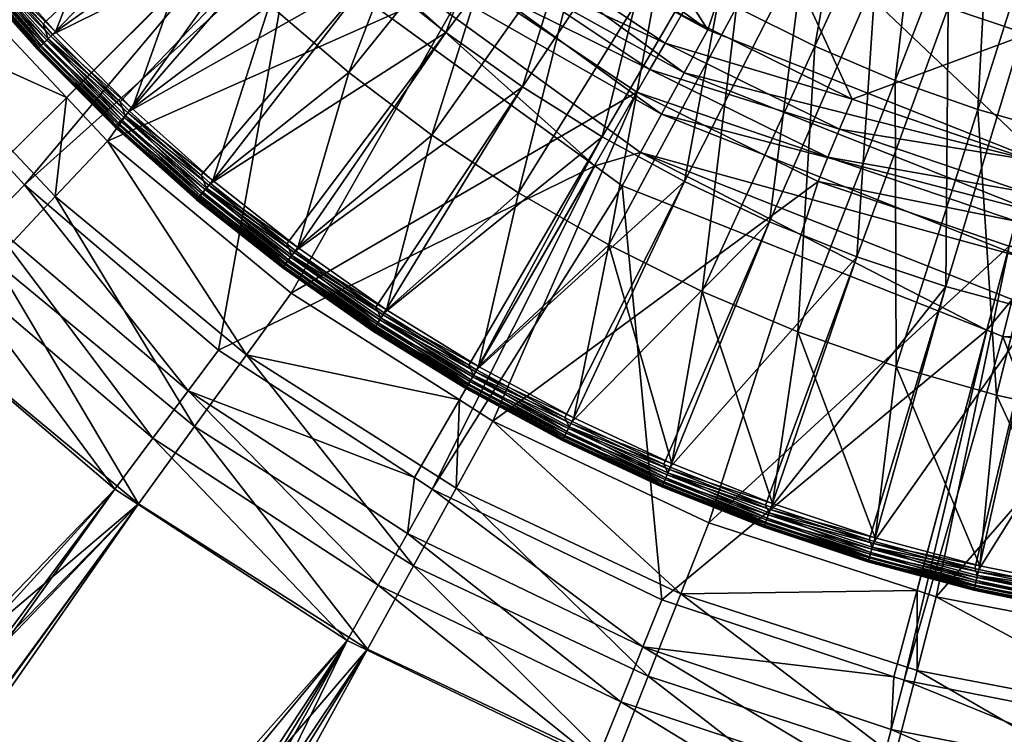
# Model space of a CAD drawing. Extents: x -0.32 to 1.18, y -0.35 to 0.35.
# Tile 104 of 196: x -0.0276 to -0.008, y -0.0394 to -0.0251. Entities that reach past the tile are written whole.
import ezdxf

# ---------------------------------------------------------------- set-up
doc = ezdxf.new("R2010")
doc.units = 0
doc.linetypes.add('SOLIDLINE', pattern=[0])
doc.layers.add('Ablaufrosette_Modell_d52_SLDPRT', color=252, linetype='SOLIDLINE')
doc.layers.add('BE3C_Form_2941_SLDPRT__Standard', color=252, linetype='SOLIDLINE')

msp = doc.modelspace()

# ---------------------------------------------------------------- meshes
at = {"layer": 'Ablaufrosette_Modell_d52_SLDPRT', "color": 252}
mesh = msp.add_polyface(dxfattribs=at)
corners = [(-0.010978, -0.029858, 0.014266), (-0.009207, -0.03045, 0.014266), (-0.009156, -0.024904, 0.01492), (-0.007679, -0.025398, 0.01492), (-0.007331, -0.019938, 0.015462), (-0.012711, -0.029162, 0.014266), (-0.010602, -0.024323, 0.01492), (-0.008488, -0.019473, 0.015462), (-0.014401, -0.028366, 0.014266), (-0.012011, -0.023659, 0.01492), (-0.009616, -0.018942, 0.015462), (-0.01604, -0.027472, 0.014266), (-0.013379, -0.022913, 0.01492), (-0.010711, -0.018344, 0.015462), (-0.014701, -0.022089, 0.01492), (-0.011769, -0.017684, 0.015462), (-0.015972, -0.021188, 0.01492), (-0.012787, -0.016963, 0.015462), (-0.017188, -0.020214, 0.01492), (-0.01376, -0.016183, 0.015462), (-0.015908, -0.029624, 0.0125), (-0.014878, -0.02403, 0.013208), (-0.013371, -0.0249, 0.013208), (-0.014054, -0.030547, 0.0125), (-0.011813, -0.025676, 0.013208), (-0.012147, -0.031354, 0.0125), (-0.01021, -0.026354, 0.013208), (-0.012049, -0.019459, 0.013798), (-0.010828, -0.020164, 0.013798), (-0.009566, -0.020792, 0.013798), (-0.008268, -0.021342, 0.013798), (-0.017719, -0.022019, 0.013208), (-0.015419, -0.016914, 0.013798), (-0.014349, -0.017831, 0.013798), (-0.01633, -0.023068, 0.013208), (-0.013224, -0.01868, 0.013798), (-0.006894, -0.027409, 0.013208), (-0.008568, -0.026933, 0.013208), (-0.006938, -0.02181, 0.013798), (-0.010193, -0.032042, 0.0125), (-0.006204, -0.01636, 0.014272), (-0.008131, -0.015492, 0.014272), (-0.007314, -0.015898, 0.014272)]
mesh.append_faces([[corners[k] for k in face] for face in [(0, 1, 2), (2, 1, 3), (2, 3, 4), (5, 0, 6), (6, 0, 2), (6, 2, 7), (7, 2, 4), (8, 5, 9), (9, 5, 6), (9, 6, 10), (10, 6, 7), (11, 8, 12), (12, 8, 9), (12, 9, 13), (13, 9, 10), (14, 11, 12), (14, 12, 15), (15, 12, 13), (16, 14, 17), (17, 14, 15), (18, 16, 19), (20, 21, 22), (20, 22, 23), (23, 22, 24), (25, 24, 26), (21, 27, 22), (22, 27, 28), (22, 28, 24), (24, 28, 29), (24, 29, 26), (26, 29, 30), (31, 32, 33), (34, 33, 35), (36, 37, 38), (39, 26, 37), (37, 26, 30), (37, 30, 38), (38, 30, 40), (28, 41, 29), (29, 42, 30), (21, 34, 35), (21, 35, 27)]])
mesh = msp.add_polyface(dxfattribs=at)
corners = [(-0.025442, -0.026967, 0.0135), (-0.024012, -0.02824, 0.0135), (-0.020607, -0.024235, 0.014266), (-0.023831, -0.028401, 0.0135), (-0.022313, -0.029601, 0.0135), (-0.019149, -0.025403, 0.014266), (-0.017625, -0.026483, 0.014266), (-0.01604, -0.027472, 0.014266), (-0.014701, -0.022089, 0.01492), (-0.022139, -0.029739, 0.0135), (-0.015972, -0.021188, 0.01492), (-0.017188, -0.020214, 0.01492), (-0.025628, -0.026782, 0.0135), (-0.021993, -0.022984, 0.014266), (-0.018344, -0.019171, 0.01492), (-0.023304, -0.021654, 0.014266), (-0.026967, -0.025442, 0.0135), (-0.019438, -0.018061, 0.01492), (-0.024535, -0.020249, 0.014266), (-0.020464, -0.016889, 0.01492), (-0.023908, -0.028493, 0.013466), (-0.025525, -0.027054, 0.013466), (-0.023978, -0.028575, 0.013403), (-0.025554, -0.027085, 0.012561), (-0.023861, -0.028436, 0.012516), (-0.023936, -0.028525, 0.012561), (-0.025474, -0.027001, 0.012516), (-0.023781, -0.028341, 0.0125), (-0.019427, -0.027444, 0.0125), (-0.022093, -0.029676, 0.0125), (-0.02108, -0.026196, 0.0125), (-0.022653, -0.024849, 0.0125), (-0.025389, -0.026911, 0.0125), (-0.02414, -0.023407, 0.0125), (-0.017701, -0.028588, 0.0125), (-0.014878, -0.02403, 0.013208), (-0.015908, -0.029624, 0.0125), (-0.02029, -0.019675, 0.013208), (-0.019041, -0.020887, 0.013208), (-0.017719, -0.022019, 0.013208), (-0.01633, -0.023068, 0.013208), (-0.025535, -0.021877, 0.0125), (-0.022554, -0.017032, 0.013208), (-0.021463, -0.018388, 0.013208), (-0.016431, -0.015933, 0.013798), (-0.015419, -0.016914, 0.013798), (-0.014349, -0.017831, 0.013798)]
mesh.append_faces([[corners[k] for k in face] for face in [(0, 1, 2), (3, 4, 5), (6, 7, 8), (5, 9, 6), (5, 6, 10), (10, 6, 8), (1, 3, 2), (2, 3, 5), (2, 5, 11), (11, 5, 10), (12, 0, 13), (13, 0, 2), (13, 2, 14), (14, 2, 11), (15, 16, 13), (15, 13, 17), (17, 13, 14), (18, 15, 19), (19, 15, 17), (20, 1, 21), (21, 22, 20), (23, 24, 25), (26, 27, 24), (28, 29, 30), (30, 27, 31), (31, 27, 32), (31, 32, 33), (34, 35, 36), (33, 37, 31), (31, 37, 38), (31, 38, 30), (30, 38, 39), (30, 39, 28), (28, 39, 40), (28, 40, 34), (41, 42, 43), (41, 43, 33), (37, 44, 38), (38, 45, 39), (39, 46, 40), (34, 40, 35), (33, 43, 37)]])
mesh = msp.add_polyface(dxfattribs=at)
corners = [(-0.028401, -0.023831, 0.0135), (-0.027155, -0.025232, 0.0135), (-0.023304, -0.021654, 0.014266), (-0.026967, -0.025442, 0.0135), (-0.025628, -0.026782, 0.0135), (-0.021993, -0.022984, 0.014266), (-0.027054, -0.025525, 0.013466), (-0.028493, -0.023908, 0.013466), (-0.028588, -0.023594, 0.0135), (-0.028575, -0.023978, 0.013403), (-0.027133, -0.025599, 0.013403), (-0.029921, -0.022276, 0.013403), (-0.028644, -0.024035, 0.013315), (-0.027198, -0.02566, 0.013315), (-0.029993, -0.022329, 0.013315), (-0.028693, -0.024076, 0.013208), (-0.027245, -0.025704, 0.013208), (-0.030044, -0.022367, 0.013208), (-0.028721, -0.0241, 0.013089), (-0.027271, -0.025729, 0.013089), (-0.030074, -0.022389, 0.013089), (-0.028726, -0.024104, 0.012964), (-0.027275, -0.025733, 0.012964), (-0.030078, -0.022392, 0.012964), (-0.028706, -0.024088, 0.012842), (-0.027257, -0.025716, 0.012842), (-0.030058, -0.022378, 0.012842), (-0.028665, -0.024053, 0.012729), (-0.027218, -0.025678, 0.012729), (-0.030015, -0.022345, 0.012729), (-0.028603, -0.024001, 0.012634), (-0.027159, -0.025623, 0.012634), (-0.02995, -0.022297, 0.012634), (-0.028525, -0.023936, 0.012561), (-0.027085, -0.025554, 0.012561), (-0.028436, -0.023861, 0.012516), (-0.027001, -0.025474, 0.012516), (-0.028341, -0.023781, 0.0125), (-0.026911, -0.025389, 0.0125), (-0.025389, -0.026911, 0.0125), (-0.02414, -0.023407, 0.0125), (-0.025535, -0.021877, 0.0125)]
mesh.append_faces([[corners[k] for k in face] for face in [(0, 1, 2), (3, 4, 5), (1, 3, 2), (4, 3, 6), (6, 3, 1), (6, 1, 7), (1, 0, 7), (7, 0, 8), (7, 9, 10), (7, 10, 6), (11, 12, 9), (9, 12, 13), (9, 13, 10), (14, 15, 12), (12, 15, 16), (12, 16, 13), (17, 18, 15), (15, 18, 19), (15, 19, 16), (20, 21, 18), (18, 21, 22), (18, 22, 19), (23, 24, 21), (21, 24, 25), (21, 25, 22), (26, 27, 24), (24, 27, 28), (24, 28, 25), (29, 30, 27), (27, 30, 31), (27, 31, 28), (32, 33, 30), (30, 33, 34), (30, 34, 31), (33, 35, 36), (33, 36, 34), (35, 37, 38), (35, 38, 36), (36, 38, 39), (40, 39, 38), (40, 38, 41), (41, 38, 37)]])
mesh = msp.add_polyface(dxfattribs=at)
corners = [(-0.022139, -0.029739, 0.0135), (-0.020538, -0.03086, 0.0135), (-0.017625, -0.026483, 0.014266), (-0.020373, -0.030975, 0.0135), (-0.018692, -0.032012, 0.0135), (-0.01604, -0.027472, 0.014266), (-0.018537, -0.032108, 0.0135), (-0.014401, -0.028366, 0.014266), (-0.022313, -0.029601, 0.0135), (-0.019149, -0.025403, 0.014266), (-0.022211, -0.029835, 0.013466), (-0.023908, -0.028493, 0.013466), (-0.023831, -0.028401, 0.0135), (-0.024012, -0.02824, 0.0135), (-0.023978, -0.028575, 0.013403), (-0.022276, -0.029921, 0.013403), (-0.025599, -0.027133, 0.013403), (-0.024035, -0.028644, 0.013315), (-0.022329, -0.029993, 0.013315), (-0.024076, -0.028693, 0.013208), (-0.022367, -0.030044, 0.013208), (-0.0241, -0.028721, 0.013089), (-0.022389, -0.030074, 0.013089), (-0.024104, -0.028726, 0.012964), (-0.022392, -0.030078, 0.012964), (-0.024088, -0.028706, 0.012842), (-0.022378, -0.030058, 0.012842), (-0.024053, -0.028665, 0.012729), (-0.022345, -0.030015, 0.012729), (-0.024001, -0.028603, 0.012634), (-0.022297, -0.02995, 0.012634), (-0.025623, -0.027159, 0.012634), (-0.023936, -0.028525, 0.012561), (-0.022236, -0.029869, 0.012561), (-0.023861, -0.028436, 0.012516), (-0.022167, -0.029775, 0.012516), (-0.020398, -0.031014, 0.012516), (-0.023781, -0.028341, 0.0125), (-0.022093, -0.029676, 0.0125), (-0.02033, -0.030911, 0.0125), (-0.015908, -0.029624, 0.0125), (-0.018499, -0.03204, 0.0125), (-0.017701, -0.028588, 0.0125), (-0.019427, -0.027444, 0.0125), (-0.02108, -0.026196, 0.0125)]
mesh.append_faces([[corners[k] for k in face] for face in [(0, 1, 2), (3, 4, 5), (5, 6, 7), (1, 3, 2), (2, 3, 5), (8, 0, 9), (1, 0, 10), (10, 0, 8), (10, 8, 11), (8, 12, 11), (11, 12, 13), (11, 14, 15), (11, 15, 10), (16, 17, 14), (14, 17, 18), (14, 18, 15), (17, 19, 20), (17, 20, 18), (19, 21, 22), (19, 22, 20), (21, 23, 24), (21, 24, 22), (23, 25, 26), (23, 26, 24), (25, 27, 28), (25, 28, 26), (27, 29, 30), (27, 30, 28), (31, 32, 29), (29, 32, 33), (29, 33, 30), (32, 34, 35), (32, 35, 33), (33, 35, 36), (34, 37, 38), (34, 38, 35), (35, 38, 39), (40, 41, 42), (42, 39, 43), (43, 39, 38), (44, 38, 37)]])
mesh = msp.add_polyface(dxfattribs=at)
corners = [(-0.014685, -0.034043, 0.0135), (-0.012793, -0.034794, 0.0135), (-0.010978, -0.029858, 0.014266), (-0.01268, -0.034839, 0.0135), (-0.010729, -0.035486, 0.0135), (-0.009207, -0.03045, 0.014266), (-0.010633, -0.035517, 0.0135), (-0.008628, -0.036055, 0.0135), (-0.007404, -0.030938, 0.014266), (-0.00855, -0.036075, 0.0135), (-0.006497, -0.036499, 0.0135), (-0.005575, -0.031319, 0.014266), (-0.001867, -0.031757, 0.014266), (-0.002156, -0.037012, 0.0135), (0, -0.031812, 0.014266), (-0.001557, -0.026488, 0.01492), (-0.003727, -0.031593, 0.014266), (-0.004304, -0.036824, 0.0135), (-0.003109, -0.026351, 0.01492), (-0.006438, -0.036512, 0.0135), (-0.00465, -0.026123, 0.01492), (-0.006175, -0.025805, 0.01492), (-0.007679, -0.025398, 0.01492), (-0.012711, -0.029162, 0.014266), (-0.014703, -0.034085, 0.012516), (-0.012654, -0.034766, 0.0125), (-0.012696, -0.034882, 0.012516), (0, -0.033625, 0.0125), (0, -0.036997, 0.0125), (-0.00207, -0.033561, 0.0125), (-0.002151, -0.036934, 0.0125), (-0.004132, -0.03337, 0.0125), (-0.004295, -0.036747, 0.0125), (-0.006178, -0.033052, 0.0125), (-0.006424, -0.036435, 0.0125), (-0.008201, -0.032609, 0.0125), (-0.008532, -0.036, 0.0125), (-0.010193, -0.032042, 0.0125), (-0.010611, -0.035443, 0.0125), (-0.012147, -0.031354, 0.0125), (-0.014054, -0.030547, 0.0125), (-0.008568, -0.026933, 0.013208), (-0.006894, -0.027409, 0.013208), (-0.011813, -0.025676, 0.013208), (-0.01021, -0.026354, 0.013208), (-0.005193, -0.027782, 0.013208), (-0.003473, -0.028049, 0.013208), (-0.00174, -0.028209, 0.013208), (0, -0.033625, 0.0125), (0, -0.028263, 0.013208)]
mesh.append_faces([[corners[k] for k in face] for face in [(0, 1, 2), (3, 4, 5), (6, 7, 8), (9, 10, 11), (12, 13, 14), (12, 14, 15), (16, 17, 12), (16, 12, 18), (10, 19, 11), (11, 19, 16), (11, 16, 20), (7, 9, 8), (8, 9, 11), (8, 11, 21), (4, 6, 5), (5, 6, 8), (5, 8, 22), (1, 3, 2), (2, 3, 5), (23, 0, 2), (24, 25, 26), (27, 28, 29), (29, 30, 31), (31, 32, 33), (33, 34, 35), (35, 36, 37), (37, 36, 38), (37, 38, 39), (39, 38, 25), (39, 25, 40), (35, 37, 41), (33, 35, 42), (40, 43, 39), (39, 44, 37), (33, 45, 31), (31, 45, 46), (31, 46, 29), (29, 46, 47), (29, 47, 48), (48, 47, 49), (33, 42, 45), (35, 41, 42)]])
mesh = msp.add_polyface(dxfattribs=at)
corners = [(-0.024012, -0.02824, 0.0135), (-0.025442, -0.026967, 0.0135), (-0.025525, -0.027054, 0.013466), (-0.025628, -0.026782, 0.0135), (-0.027054, -0.025525, 0.013466), (-0.027133, -0.025599, 0.013403), (-0.025599, -0.027133, 0.013403), (-0.023978, -0.028575, 0.013403), (-0.027198, -0.02566, 0.013315), (-0.02566, -0.027198, 0.013315), (-0.024035, -0.028644, 0.013315), (-0.027245, -0.025704, 0.013208), (-0.025704, -0.027245, 0.013208), (-0.024076, -0.028693, 0.013208), (-0.027271, -0.025729, 0.013089), (-0.025729, -0.027271, 0.013089), (-0.0241, -0.028721, 0.013089), (-0.027275, -0.025733, 0.012964), (-0.025733, -0.027275, 0.012964), (-0.024104, -0.028726, 0.012964), (-0.027257, -0.025716, 0.012842), (-0.025716, -0.027257, 0.012842), (-0.024088, -0.028706, 0.012842), (-0.027218, -0.025678, 0.012729), (-0.025678, -0.027218, 0.012729), (-0.024053, -0.028665, 0.012729), (-0.027159, -0.025623, 0.012634), (-0.025623, -0.027159, 0.012634), (-0.024001, -0.028603, 0.012634), (-0.027085, -0.025554, 0.012561), (-0.025554, -0.027085, 0.012561), (-0.023936, -0.028525, 0.012561), (-0.027001, -0.025474, 0.012516), (-0.025474, -0.027001, 0.012516), (-0.023861, -0.028436, 0.012516), (-0.025389, -0.026911, 0.0125), (-0.023781, -0.028341, 0.0125)]
mesh.append_faces([[corners[k] for k in face] for face in [(0, 1, 2), (2, 1, 3), (2, 3, 4), (4, 5, 6), (4, 6, 2), (2, 6, 7), (5, 8, 9), (5, 9, 6), (6, 9, 10), (8, 11, 12), (8, 12, 9), (9, 12, 13), (9, 13, 10), (11, 14, 15), (11, 15, 12), (12, 15, 16), (12, 16, 13), (14, 17, 18), (14, 18, 15), (15, 18, 19), (15, 19, 16), (17, 20, 21), (17, 21, 18), (18, 21, 22), (18, 22, 19), (20, 23, 24), (20, 24, 21), (21, 24, 25), (21, 25, 22), (23, 26, 27), (23, 27, 24), (24, 27, 28), (24, 28, 25), (26, 29, 30), (26, 30, 27), (27, 30, 31), (29, 32, 33), (29, 33, 30), (30, 33, 34), (32, 35, 33), (33, 35, 36)]])
mesh = msp.add_polyface(dxfattribs=at)
corners = [(-0.018537, -0.032108, 0.0135), (-0.016781, -0.033055, 0.0135), (-0.014401, -0.028366, 0.014266), (-0.018692, -0.032012, 0.0135), (-0.01604, -0.027472, 0.014266), (-0.016693, -0.033238, 0.013466), (-0.016639, -0.033131, 0.0135), (-0.018597, -0.032212, 0.013466), (-0.020439, -0.031076, 0.013466), (-0.018651, -0.032305, 0.013403), (-0.016741, -0.033335, 0.013403), (-0.018696, -0.032382, 0.013315), (-0.016781, -0.033414, 0.013315), (-0.01481, -0.034334, 0.013315), (-0.018728, -0.032438, 0.013208), (-0.01681, -0.033472, 0.013208), (-0.014836, -0.034393, 0.013208), (-0.018746, -0.03247, 0.013089), (-0.016827, -0.033505, 0.013089), (-0.01485, -0.034426, 0.013089), (-0.018749, -0.032475, 0.012964), (-0.016829, -0.03351, 0.012964), (-0.014852, -0.034432, 0.012964), (-0.018737, -0.032453, 0.012842), (-0.016818, -0.033488, 0.012842), (-0.014842, -0.034409, 0.012842), (-0.01871, -0.032406, 0.012729), (-0.016794, -0.033439, 0.012729), (-0.014821, -0.034359, 0.012729), (-0.018669, -0.032336, 0.012634), (-0.016758, -0.033367, 0.012634), (-0.014789, -0.034285, 0.012634), (-0.020518, -0.031196, 0.012634), (-0.018619, -0.032248, 0.012561), (-0.016712, -0.033276, 0.012561), (-0.020462, -0.031111, 0.012561), (-0.01856, -0.032148, 0.012516), (-0.01666, -0.033172, 0.012516), (-0.020398, -0.031014, 0.012516), (-0.018499, -0.03204, 0.0125), (-0.016604, -0.033062, 0.0125), (-0.017701, -0.028588, 0.0125), (-0.02033, -0.030911, 0.0125), (-0.015908, -0.029624, 0.0125)]
mesh.append_faces([[corners[k] for k in face] for face in [(0, 1, 2), (3, 0, 4), (5, 6, 1), (5, 1, 7), (1, 0, 7), (7, 0, 3), (7, 3, 8), (8, 9, 7), (7, 9, 10), (7, 10, 5), (9, 11, 12), (9, 12, 10), (10, 12, 13), (11, 14, 15), (11, 15, 12), (12, 15, 16), (14, 17, 18), (14, 18, 15), (15, 18, 19), (17, 20, 21), (17, 21, 18), (18, 21, 22), (20, 23, 24), (20, 24, 21), (21, 24, 25), (23, 26, 27), (23, 27, 24), (24, 27, 28), (26, 29, 30), (26, 30, 27), (27, 30, 31), (32, 33, 29), (29, 33, 34), (29, 34, 30), (35, 36, 33), (33, 36, 37), (33, 37, 34), (38, 39, 36), (36, 39, 40), (36, 40, 37), (41, 39, 42), (43, 40, 39)]])
mesh = msp.add_polyface(dxfattribs=at)
corners = [(-0.016639, -0.033131, 0.0135), (-0.014812, -0.033983, 0.0135), (-0.012711, -0.029162, 0.014266), (-0.014685, -0.034043, 0.0135), (-0.016781, -0.033055, 0.0135), (-0.014401, -0.028366, 0.014266), (-0.012721, -0.034952, 0.013466), (-0.012793, -0.034794, 0.0135), (-0.014732, -0.034153, 0.013466), (-0.016693, -0.033238, 0.013466), (-0.016741, -0.033335, 0.013403), (-0.014775, -0.034252, 0.013403), (-0.012758, -0.035053, 0.013403), (-0.01481, -0.034334, 0.013315), (-0.012789, -0.035137, 0.013315), (-0.016781, -0.033414, 0.013315), (-0.014836, -0.034393, 0.013208), (-0.012811, -0.035197, 0.013208), (-0.01681, -0.033472, 0.013208), (-0.01485, -0.034426, 0.013089), (-0.012823, -0.035232, 0.013089), (-0.016827, -0.033505, 0.013089), (-0.014852, -0.034432, 0.012964), (-0.012825, -0.035237, 0.012964), (-0.016829, -0.03351, 0.012964), (-0.014842, -0.034409, 0.012842), (-0.012817, -0.035214, 0.012842), (-0.016818, -0.033488, 0.012842), (-0.014821, -0.034359, 0.012729), (-0.012798, -0.035162, 0.012729), (-0.016794, -0.033439, 0.012729), (-0.014789, -0.034285, 0.012634), (-0.012771, -0.035087, 0.012634), (-0.016758, -0.033367, 0.012634), (-0.016712, -0.033276, 0.012561), (-0.014749, -0.034192, 0.012561), (-0.012736, -0.034992, 0.012561), (-0.01666, -0.033172, 0.012516), (-0.014703, -0.034085, 0.012516), (-0.012696, -0.034882, 0.012516), (-0.016604, -0.033062, 0.0125), (-0.014654, -0.033971, 0.0125), (-0.012654, -0.034766, 0.0125), (-0.014054, -0.030547, 0.0125), (-0.015908, -0.029624, 0.0125)]
mesh.append_faces([[corners[k] for k in face] for face in [(0, 1, 2), (1, 3, 2), (4, 0, 5), (5, 0, 2), (6, 7, 8), (7, 3, 8), (8, 3, 1), (8, 1, 9), (1, 0, 9), (9, 10, 11), (9, 11, 8), (8, 11, 12), (8, 12, 6), (10, 13, 11), (11, 13, 14), (15, 16, 13), (13, 16, 17), (18, 19, 16), (16, 19, 20), (21, 22, 19), (19, 22, 23), (24, 25, 22), (22, 25, 26), (27, 28, 25), (25, 28, 29), (30, 31, 28), (28, 31, 32), (33, 34, 35), (33, 35, 31), (31, 35, 36), (31, 36, 32), (34, 37, 38), (34, 38, 35), (35, 38, 39), (35, 39, 36), (37, 40, 41), (37, 41, 38), (38, 41, 42), (43, 42, 41), (43, 41, 44), (44, 41, 40)]])
mesh = msp.add_polyface(dxfattribs=at)
corners = [(-0.018692, -0.032012, 0.0135), (-0.020373, -0.030975, 0.0135), (-0.020439, -0.031076, 0.013466), (-0.020538, -0.03086, 0.0135), (-0.022211, -0.029835, 0.013466), (-0.022276, -0.029921, 0.013403), (-0.020498, -0.031166, 0.013403), (-0.018651, -0.032305, 0.013403), (-0.022329, -0.029993, 0.013315), (-0.020547, -0.03124, 0.013315), (-0.018696, -0.032382, 0.013315), (-0.022367, -0.030044, 0.013208), (-0.020583, -0.031294, 0.013208), (-0.018728, -0.032438, 0.013208), (-0.022389, -0.030074, 0.013089), (-0.020602, -0.031325, 0.013089), (-0.018746, -0.03247, 0.013089), (-0.022392, -0.030078, 0.012964), (-0.020606, -0.03133, 0.012964), (-0.018749, -0.032475, 0.012964), (-0.022378, -0.030058, 0.012842), (-0.020592, -0.031309, 0.012842), (-0.018737, -0.032453, 0.012842), (-0.022345, -0.030015, 0.012729), (-0.020562, -0.031263, 0.012729), (-0.01871, -0.032406, 0.012729), (-0.022297, -0.02995, 0.012634), (-0.020518, -0.031196, 0.012634), (-0.018669, -0.032336, 0.012634), (-0.022236, -0.029869, 0.012561), (-0.020462, -0.031111, 0.012561), (-0.018619, -0.032248, 0.012561), (-0.020398, -0.031014, 0.012516), (-0.01856, -0.032148, 0.012516), (-0.022167, -0.029775, 0.012516), (-0.02033, -0.030911, 0.0125), (-0.018499, -0.03204, 0.0125)]
mesh.append_faces([[corners[k] for k in face] for face in [(0, 1, 2), (2, 1, 3), (2, 3, 4), (4, 5, 6), (4, 6, 2), (2, 6, 7), (5, 8, 9), (5, 9, 6), (6, 9, 10), (6, 10, 7), (8, 11, 12), (8, 12, 9), (9, 12, 13), (9, 13, 10), (11, 14, 15), (11, 15, 12), (12, 15, 16), (12, 16, 13), (14, 17, 18), (14, 18, 15), (15, 18, 19), (15, 19, 16), (17, 20, 21), (17, 21, 18), (18, 21, 22), (18, 22, 19), (20, 23, 24), (20, 24, 21), (21, 24, 25), (21, 25, 22), (23, 26, 27), (23, 27, 24), (24, 27, 28), (24, 28, 25), (26, 29, 30), (26, 30, 27), (27, 30, 31), (29, 32, 30), (30, 32, 33), (34, 35, 32), (32, 35, 36)]])
mesh = msp.add_polyface(dxfattribs=at)
corners = [(-0.006459, -0.03663, 0.013466), (-0.006497, -0.036499, 0.0135), (-0.008578, -0.036192, 0.013466), (-0.00855, -0.036075, 0.0135), (-0.008628, -0.036055, 0.0135), (-0.010668, -0.035632, 0.013466), (-0.010633, -0.035517, 0.0135), (-0.010698, -0.035736, 0.013403), (-0.008603, -0.036297, 0.013403), (-0.006478, -0.036736, 0.013403), (-0.008623, -0.036384, 0.013315), (-0.006493, -0.036824, 0.013315), (-0.010724, -0.035821, 0.013315), (-0.008638, -0.036447, 0.013208), (-0.006504, -0.036887, 0.013208), (-0.010743, -0.035883, 0.013208), (-0.008646, -0.036482, 0.013089), (-0.006511, -0.036923, 0.013089), (-0.010753, -0.035918, 0.013089), (-0.008648, -0.036488, 0.012964), (-0.006512, -0.036929, 0.012964), (-0.010755, -0.035923, 0.012964), (-0.008642, -0.036463, 0.012842), (-0.006507, -0.036904, 0.012842), (-0.010748, -0.035899, 0.012842), (-0.008629, -0.03641, 0.012729), (-0.006498, -0.036851, 0.012729), (-0.010732, -0.035847, 0.012729), (-0.008611, -0.036332, 0.012634), (-0.006484, -0.036771, 0.012634), (-0.010709, -0.03577, 0.012634), (-0.008587, -0.036233, 0.012561), (-0.006466, -0.036671, 0.012561), (-0.01068, -0.035673, 0.012561), (-0.010646, -0.035561, 0.012516), (-0.008561, -0.03612, 0.012516), (-0.006446, -0.036557, 0.012516), (-0.010611, -0.035443, 0.0125), (-0.008532, -0.036, 0.0125), (-0.006424, -0.036435, 0.0125), (-0.008201, -0.032609, 0.0125)]
mesh.append_faces([[corners[k] for k in face] for face in [(0, 1, 2), (1, 3, 2), (2, 3, 4), (2, 4, 5), (4, 6, 5), (5, 7, 8), (5, 8, 2), (2, 8, 9), (2, 9, 0), (7, 10, 8), (8, 10, 11), (8, 11, 9), (12, 13, 10), (10, 13, 14), (10, 14, 11), (15, 16, 13), (13, 16, 17), (13, 17, 14), (18, 19, 16), (16, 19, 20), (16, 20, 17), (21, 22, 19), (19, 22, 23), (19, 23, 20), (24, 25, 22), (22, 25, 26), (22, 26, 23), (27, 28, 25), (25, 28, 29), (25, 29, 26), (30, 31, 28), (28, 31, 32), (28, 32, 29), (33, 34, 35), (33, 35, 31), (31, 35, 36), (31, 36, 32), (34, 37, 38), (34, 38, 35), (35, 38, 39), (35, 39, 36), (40, 39, 38)]])
mesh = msp.add_polyface(dxfattribs=at)
corners = [(-0.010668, -0.035632, 0.013466), (-0.010633, -0.035517, 0.0135), (-0.010729, -0.035486, 0.0135), (-0.012721, -0.034952, 0.013466), (-0.01268, -0.034839, 0.0135), (-0.012793, -0.034794, 0.0135), (-0.012758, -0.035053, 0.013403), (-0.010698, -0.035736, 0.013403), (-0.014775, -0.034252, 0.013403), (-0.012789, -0.035137, 0.013315), (-0.010724, -0.035821, 0.013315), (-0.008623, -0.036384, 0.013315), (-0.01481, -0.034334, 0.013315), (-0.012811, -0.035197, 0.013208), (-0.010743, -0.035883, 0.013208), (-0.008638, -0.036447, 0.013208), (-0.014836, -0.034393, 0.013208), (-0.012823, -0.035232, 0.013089), (-0.010753, -0.035918, 0.013089), (-0.008646, -0.036482, 0.013089), (-0.01485, -0.034426, 0.013089), (-0.012825, -0.035237, 0.012964), (-0.010755, -0.035923, 0.012964), (-0.008648, -0.036488, 0.012964), (-0.014852, -0.034432, 0.012964), (-0.012817, -0.035214, 0.012842), (-0.010748, -0.035899, 0.012842), (-0.008642, -0.036463, 0.012842), (-0.014842, -0.034409, 0.012842), (-0.012798, -0.035162, 0.012729), (-0.010732, -0.035847, 0.012729), (-0.008629, -0.03641, 0.012729), (-0.014821, -0.034359, 0.012729), (-0.012771, -0.035087, 0.012634), (-0.010709, -0.03577, 0.012634), (-0.008611, -0.036332, 0.012634), (-0.012736, -0.034992, 0.012561), (-0.01068, -0.035673, 0.012561), (-0.008587, -0.036233, 0.012561), (-0.012696, -0.034882, 0.012516), (-0.010646, -0.035561, 0.012516), (-0.012654, -0.034766, 0.0125), (-0.010611, -0.035443, 0.0125)]
mesh.append_faces([[corners[k] for k in face] for face in [(0, 1, 2), (0, 2, 3), (2, 4, 3), (3, 4, 5), (3, 6, 7), (3, 7, 0), (8, 9, 6), (6, 9, 10), (6, 10, 7), (7, 10, 11), (12, 13, 9), (9, 13, 14), (9, 14, 10), (10, 14, 15), (16, 17, 13), (13, 17, 18), (13, 18, 14), (14, 18, 19), (20, 21, 17), (17, 21, 22), (17, 22, 18), (18, 22, 23), (24, 25, 21), (21, 25, 26), (21, 26, 22), (22, 26, 27), (28, 29, 25), (25, 29, 30), (25, 30, 26), (26, 30, 31), (32, 33, 29), (29, 33, 34), (29, 34, 30), (30, 34, 35), (33, 36, 37), (33, 37, 34), (34, 37, 38), (36, 39, 40), (36, 40, 37), (39, 41, 42), (39, 42, 40)]])
at = {"layer": 'BE3C_Form_2941_SLDPRT__Standard', "color": 252}
mesh = msp.add_polyface(dxfattribs=at)
corners = [(-0.030296, -0.025063, 0.011509), (-0.031919, -0.020256, 0.010339), (-0.033198, -0.021068, 0.011509), (-0.032681, -0.01887, 0.010339), (-0.035577, -0.016741, 0.011509), (-0.034206, -0.016096, 0.010339), (-0.035953, -0.011682, 0.010339), (-0.037395, -0.01215, 0.011509), (-0.039071, -0.012695, 0.012257), (-0.037172, -0.017492, 0.012257), (-0.034687, -0.022013, 0.012257), (-0.031654, -0.026187, 0.012257), (-0.038886, -0.018298, 0.012535), (-0.036286, -0.023028, 0.012535), (-0.033114, -0.027394, 0.012535), (-0.029419, -0.031328, 0.012535), (-0.026584, -0.015348, 0.003232), (-0.033839, -0.020514, 0.008572), (-0.03423, -0.019765, 0.008572), (-0.027986, -0.016172, 0.001464), (-0.036185, -0.016018, 0.008572), (-0.031728, -0.025302, 0.009352), (-0.034703, -0.021037, 0.009352), (-0.037109, -0.016427, 0.009352), (-0.037936, -0.011259, 0.008572), (-0.030938, -0.024672, 0.008572), (-0.038183, -0.016903, 0.00985), (-0.038905, -0.011547, 0.009352), (-0.035708, -0.021646, 0.00985), (-0.032647, -0.026035, 0.00985), (-0.029049, -0.029996, 0.00985), (-0.039338, -0.017414, 0.010035), (-0.040031, -0.011881, 0.00985), (-0.036788, -0.022301, 0.010035), (-0.033634, -0.026822, 0.010035), (-0.029928, -0.030903, 0.010035)]
mesh.append_faces([[corners[k] for k in face] for face in [(0, 1, 2), (2, 1, 3), (2, 3, 4), (3, 5, 4), (4, 5, 6), (7, 8, 9), (7, 9, 4), (4, 9, 10), (4, 10, 2), (2, 10, 11), (2, 11, 0), (8, 12, 9), (9, 12, 13), (9, 13, 10), (10, 13, 14), (10, 14, 11), (11, 14, 15), (16, 5, 3), (17, 18, 19), (19, 18, 20), (21, 22, 17), (23, 24, 20), (23, 20, 22), (22, 20, 18), (22, 18, 17), (17, 25, 21), (26, 27, 23), (26, 23, 28), (28, 23, 22), (28, 22, 29), (29, 22, 21), (29, 21, 30), (31, 32, 26), (31, 26, 33), (33, 26, 28), (33, 28, 34), (34, 28, 29), (34, 29, 35)]])
mesh = msp.add_polyface(dxfattribs=at)
corners = [(-0.015348, -0.026584, 0.003232), (-0.018212, -0.033128, 0.010339), (-0.011747, -0.02836, 0.003232), (-0.021706, -0.021706, 0.003232), (-0.025878, -0.027558, 0.010339), (-0.018687, -0.024353, 0.003232), (-0.022221, -0.030584, 0.010339), (-0.01888, -0.032704, 0.010339), (-0.02134, -0.02134, 0.002835), (-0.018372, -0.023943, 0.002835), (-0.01509, -0.026136, 0.002835), (-0.020913, -0.020913, 0.002585), (-0.023943, -0.018372, 0.002835), (-0.018005, -0.023464, 0.002585), (-0.014788, -0.025614, 0.002585), (-0.020456, -0.020456, 0.0025), (-0.023464, -0.018005, 0.002585), (-0.017611, -0.022951, 0.0025), (-0.014464, -0.025053, 0.0025), (-0.013, -0.022517, 0.0025), (-0.018385, -0.018385, 0.0025), (-0.022951, -0.017611, 0.0025), (-0.013, -0.022517), (-0.013937, -0.025351), (-0.018385, -0.018385), (-0.019803, -0.021088), (-0.021705, -0.023113, 0.000843), (-0.015275, -0.027785, 0.000843), (-0.016186, -0.028052, 0.001464), (-0.022224, -0.023666, 0.001464), (-0.01564, -0.028449, 0.001464), (-0.021113, -0.022483, 0.000381), (-0.014858, -0.027027, 0.000381), (-0.020471, -0.021799, 0.000096), (-0.014406, -0.026205, 0.000096), (-0.025249, -0.016024, 0.000096), (-0.019419, -0.034479, 0.008572), (-0.019772, -0.034249, 0.008572), (-0.023668, -0.031713, 0.008572)]
mesh.append_faces([[corners[k] for k in face] for face in [(0, 1, 2), (3, 4, 5), (5, 6, 0), (0, 6, 7), (0, 7, 1), (8, 3, 9), (9, 3, 5), (9, 5, 10), (10, 5, 0), (11, 12, 8), (11, 8, 13), (13, 8, 9), (13, 9, 14), (14, 9, 10), (15, 16, 11), (15, 11, 17), (17, 11, 13), (17, 13, 18), (18, 13, 14), (17, 19, 15), (15, 19, 20), (15, 20, 21), (22, 23, 24), (24, 23, 25), (26, 27, 28), (28, 29, 26), (27, 30, 28), (26, 31, 32), (26, 32, 27), (31, 33, 34), (31, 34, 32), (35, 25, 33), (33, 25, 23), (33, 23, 34), (30, 36, 28), (28, 37, 38), (28, 38, 29), (24, 20, 22)]])
mesh = msp.add_polyface(dxfattribs=at)
corners = [(-0.023111, -0.03181, 0.011509), (-0.022221, -0.030584, 0.010339), (-0.025878, -0.027558, 0.010339), (-0.026916, -0.028663, 0.011509), (-0.02669, -0.026693, 0.010339), (-0.030296, -0.025063, 0.011509), (-0.029128, -0.024097, 0.010339), (-0.031919, -0.020256, 0.010339), (-0.031654, -0.026187, 0.012257), (-0.028122, -0.029947, 0.012257), (-0.024147, -0.033236, 0.012257), (-0.029419, -0.031328, 0.012535), (-0.018687, -0.024353, 0.003232), (-0.024353, -0.018687, 0.003232), (-0.021706, -0.021706, 0.003232), (-0.023943, -0.018372, 0.002835), (-0.02134, -0.02134, 0.002835), (-0.023464, -0.018005, 0.002585), (-0.020913, -0.020913, 0.002585), (-0.021705, -0.023113, 0.000843), (-0.022224, -0.023666, 0.001464), (-0.02287, -0.022884, 0.001464), (-0.026771, -0.016989, 0.000843), (-0.027411, -0.017395, 0.001464), (-0.021113, -0.022483, 0.000381), (-0.026041, -0.016526, 0.000381), (-0.020471, -0.021799, 0.000096), (-0.023668, -0.031713, 0.008572), (-0.027529, -0.028426, 0.008572), (-0.027955, -0.027957, 0.008572), (-0.030938, -0.024672, 0.008572), (-0.033839, -0.020514, 0.008572), (-0.031728, -0.025302, 0.009352), (-0.028232, -0.029152, 0.009352), (-0.024272, -0.032523, 0.009352), (-0.029049, -0.029996, 0.00985), (-0.024975, -0.033465, 0.00985), (-0.029928, -0.030903, 0.010035), (-0.032647, -0.026035, 0.00985)]
mesh.append_faces([[corners[k] for k in face] for face in [(0, 1, 2), (0, 2, 3), (3, 2, 4), (3, 4, 5), (4, 6, 5), (5, 6, 7), (5, 8, 9), (5, 9, 3), (3, 9, 10), (3, 10, 0), (8, 11, 9), (12, 2, 1), (13, 7, 6), (13, 6, 14), (14, 6, 4), (14, 4, 2), (15, 13, 16), (16, 13, 14), (17, 15, 18), (19, 20, 21), (19, 21, 22), (21, 23, 22), (22, 24, 19), (25, 26, 24), (20, 27, 28), (20, 28, 21), (28, 29, 21), (21, 29, 30), (21, 30, 23), (23, 30, 31), (32, 30, 29), (32, 29, 33), (33, 29, 28), (33, 28, 34), (28, 27, 34), (35, 32, 33), (35, 33, 36), (37, 38, 35)]])
mesh = msp.add_polyface(dxfattribs=at)
corners = [(-0.011747, -0.02836, 0.003232), (-0.013917, -0.035149, 0.010339), (-0.007945, -0.029651, 0.003232), (-0.01509, -0.026136, 0.002835), (-0.015348, -0.026584, 0.003232), (-0.011549, -0.027882, 0.002835), (-0.007811, -0.029151, 0.002835), (-0.003939, -0.029921, 0.002835), (-0.004007, -0.030434, 0.003232), (-0.014788, -0.025614, 0.002585), (-0.011318, -0.027325, 0.002585), (-0.007655, -0.028568, 0.002585), (-0.00386, -0.029323, 0.002585), (-0.014464, -0.025053, 0.0025), (-0.011071, -0.026727, 0.0025), (-0.007487, -0.027943, 0.0025), (-0.003776, -0.028681, 0.0025), (-0.017611, -0.022951, 0.0025), (-0.013, -0.022517, 0.0025), (-0.006729, -0.025114, 0.0025), (-0.006729, -0.025114), (-0.007194, -0.02802), (-0.013, -0.022517), (-0.013937, -0.025351), (0, -0.031707, 0.000843), (-0.008074, -0.031445, 0.001464), (-0.007885, -0.030711, 0.000843), (-0.008387, -0.03132, 0.001464), (-0.015275, -0.027785, 0.000843), (-0.01564, -0.028449, 0.001464), (-0.014858, -0.027027, 0.000381), (-0.00767, -0.029873, 0.000381), (0, -0.030842, 0.000381), (-0.014406, -0.026205, 0.000096), (-0.007437, -0.028965, 0.000096), (-0.018385, -0.018385, 0.0025)]
mesh.append_faces([[corners[k] for k in face] for face in [(0, 1, 2), (3, 4, 5), (5, 4, 0), (5, 0, 6), (6, 0, 2), (6, 2, 7), (7, 2, 8), (9, 3, 10), (10, 3, 5), (10, 5, 11), (11, 5, 6), (11, 6, 12), (12, 6, 7), (13, 9, 14), (14, 9, 10), (14, 10, 15), (15, 10, 11), (15, 11, 16), (17, 13, 18), (18, 13, 14), (18, 14, 19), (19, 14, 15), (20, 21, 22), (22, 21, 23), (24, 25, 26), (26, 25, 27), (26, 27, 28), (28, 27, 29), (28, 30, 31), (28, 31, 26), (26, 31, 32), (30, 33, 34), (30, 34, 31), (33, 23, 21), (33, 21, 34), (22, 35, 18), (22, 18, 20), (20, 18, 19)]])
mesh = msp.add_polyface(dxfattribs=at)
corners = [(-0.065502, -0.045755, 0.01318), (-0.064485, -0.053298, 0.013245), (-0.033114, -0.027394, 0.012535), (-0.064475, -0.053339, 0.013245), (-0.029419, -0.031328, 0.012535), (-0.014474, -0.036558, 0.011509), (-0.018212, -0.033128, 0.010339), (-0.018942, -0.034456, 0.011509), (-0.01888, -0.032704, 0.010339), (-0.023111, -0.03181, 0.011509), (-0.022221, -0.030584, 0.010339), (-0.013917, -0.035149, 0.010339), (-0.024147, -0.033236, 0.012257), (-0.019791, -0.036, 0.012257), (-0.015123, -0.038197, 0.012257), (-0.028122, -0.029947, 0.012257), (-0.025261, -0.034769, 0.012535), (-0.020704, -0.03766, 0.012535), (-0.015821, -0.039958, 0.012535), (-0.01564, -0.028449, 0.001464), (-0.01485, -0.036679, 0.008572), (-0.019419, -0.034479, 0.008572), (-0.019772, -0.034249, 0.008572), (-0.016186, -0.028052, 0.001464), (-0.024272, -0.032523, 0.009352), (-0.023668, -0.031713, 0.008572), (-0.019914, -0.03536, 0.009352), (-0.015229, -0.037616, 0.009352), (-0.024975, -0.033465, 0.00985), (-0.028232, -0.029152, 0.009352), (-0.020491, -0.036384, 0.00985), (-0.01567, -0.038705, 0.00985), (-0.029928, -0.030903, 0.010035), (-0.029049, -0.029996, 0.00985), (-0.025731, -0.034477, 0.010035), (-0.021111, -0.037484, 0.010035), (-0.016144, -0.039876, 0.010035), (-0.065642, -0.045323, 0.010677), (-0.036788, -0.022301, 0.010035), (-0.033634, -0.026822, 0.010035), (-0.064344, -0.05422, 0.010753), (-0.064715, -0.051678, 0.010731), (-0.065575, -0.045784, 0.010681)]
mesh.append_faces([[corners[k] for k in face] for face in [(0, 1, 2), (2, 3, 4), (5, 6, 7), (7, 6, 8), (7, 8, 9), (8, 10, 9), (5, 11, 6), (9, 12, 13), (9, 13, 7), (7, 13, 14), (7, 14, 5), (15, 4, 16), (15, 16, 12), (12, 16, 17), (12, 17, 13), (13, 17, 18), (13, 18, 14), (19, 20, 21), (21, 22, 23), (24, 25, 22), (24, 22, 26), (26, 22, 21), (26, 21, 27), (21, 20, 27), (28, 29, 24), (28, 24, 30), (30, 24, 26), (30, 26, 31), (31, 26, 27), (32, 33, 34), (34, 33, 28), (34, 28, 35), (35, 28, 30), (35, 30, 36), (36, 30, 31), (37, 38, 39), (32, 40, 39), (39, 41, 42)]])
mesh = msp.add_polyface(dxfattribs=at)
corners = [(-0.062375, -0.061951, 0.013319), (-0.061196, -0.065242, 0.013347), (-0.029419, -0.031328, 0.012535), (-0.045434, -0.0929, 0.01359), (-0.041666, -0.096846, 0.013626), (-0.015821, -0.039958, 0.012535), (-0.039318, -0.099305, 0.013649), (-0.010688, -0.041626, 0.012535), (-0.05193, -0.084139, 0.013512), (-0.020704, -0.03766, 0.012535), (-0.055535, -0.078297, 0.01346), (-0.025261, -0.034769, 0.012535), (-0.050839, -0.085906, 0.013527), (-0.048703, -0.08867, 0.013552), (-0.047106, -0.090737, 0.01357), (-0.059393, -0.070278, 0.013391), (-0.056131, -0.077058, 0.01345), (-0.056061, -0.077204, 0.013451), (-0.059631, -0.069613, 0.013385), (-0.033114, -0.027394, 0.012535), (-0.064485, -0.053298, 0.013245), (-0.064475, -0.053339, 0.013245), (-0.064328, -0.053939, 0.013251), (-0.029928, -0.030903, 0.010035), (-0.06176, -0.063815, 0.010835), (-0.06227, -0.062424, 0.010823), (-0.062392, -0.061941, 0.010819), (-0.064344, -0.05422, 0.010753), (-0.033634, -0.026822, 0.010035), (-0.064715, -0.051678, 0.010731), (-0.059625, -0.069633, 0.010885), (-0.025731, -0.034477, 0.010035), (-0.059084, -0.071108, 0.010898), (-0.050784, -0.086053, 0.011029), (-0.051954, -0.084176, 0.011012), (-0.021111, -0.037484, 0.010035), (-0.055309, -0.078793, 0.010965), (-0.056146, -0.077088, 0.01095), (-0.056675, -0.076012, 0.010941), (-0.041683, -0.096886, 0.011127), (-0.045498, -0.092885, 0.01109), (-0.016144, -0.039876, 0.010035), (-0.047129, -0.090778, 0.011071), (-0.049422, -0.087813, 0.011044), (-0.010912, -0.041613, 0.010035), (-0.039371, -0.099312, 0.011149)]
mesh.append_faces([[corners[k] for k in face] for face in [(0, 1, 2), (3, 4, 5), (5, 6, 7), (8, 9, 10), (10, 9, 11), (8, 12, 9), (9, 12, 13), (9, 13, 5), (5, 13, 14), (5, 14, 3), (15, 16, 11), (11, 16, 17), (11, 17, 10), (2, 1, 11), (11, 1, 18), (11, 18, 15), (19, 20, 21), (2, 21, 22), (2, 22, 0), (23, 24, 25), (25, 26, 23), (23, 26, 27), (28, 27, 29), (24, 23, 30), (30, 23, 31), (30, 31, 32), (33, 34, 35), (34, 36, 35), (35, 36, 37), (35, 37, 31), (31, 37, 38), (31, 38, 32), (39, 40, 41), (41, 40, 42), (41, 42, 35), (35, 42, 43), (35, 43, 33), (44, 45, 41)]])
mesh = msp.add_polyface(dxfattribs=at)
corners = [(0.009778, -0.038084, 0.011509), (0.004738, -0.037506, 0.010339), (0.004928, -0.039009, 0.011509), (0, -0.037804, 0.010339), (0, -0.039319, 0.011509), (-0.004738, -0.037506, 0.010339), (-0.004928, -0.039009, 0.011509), (-0.009401, -0.036616, 0.010339), (-0.009778, -0.038084, 0.011509), (-0.009777, -0.036494, 0.010339), (-0.014474, -0.036558, 0.011509), (-0.013917, -0.035149, 0.010339), (-0.015123, -0.038197, 0.012257), (-0.010217, -0.039791, 0.012257), (-0.011747, -0.02836, 0.003232), (-0.018212, -0.033128, 0.010339), (0.004007, -0.030434, 0.003232), (0.009401, -0.036616, 0.010339), (0.007945, -0.029651, 0.003232), (-0.007945, -0.029651, 0.003232), (-0.004007, -0.030434, 0.003232), (0, -0.030697, 0.003232), (0.007885, -0.030711, 0.000843), (0, -0.032465, 0.001464), (0, -0.031707, 0.000843), (-0.008074, -0.031445, 0.001464), (-0.00506, -0.039247, 0.008572), (-0.010037, -0.038277, 0.008572), (-0.008387, -0.03132, 0.001464), (-0.010238, -0.038211, 0.008572), (-0.01485, -0.036679, 0.008572), (-0.01564, -0.028449, 0.001464), (0.008074, -0.031445, 0.001464), (0.00506, -0.039247, 0.008572), (0, -0.039572, 0.008572), (-0.015229, -0.037616, 0.009352), (-0.010294, -0.039255, 0.009352), (-0.01567, -0.038705, 0.00985), (-0.010592, -0.040391, 0.00985)]
mesh.append_faces([[corners[k] for k in face] for face in [(0, 1, 2), (2, 1, 3), (2, 3, 4), (4, 3, 5), (4, 5, 6), (6, 5, 7), (6, 7, 8), (8, 7, 9), (8, 9, 10), (10, 9, 11), (10, 12, 13), (10, 13, 8), (14, 15, 11), (16, 17, 18), (11, 9, 19), (19, 9, 7), (19, 7, 20), (20, 7, 5), (20, 5, 21), (21, 5, 3), (21, 3, 16), (16, 3, 1), (16, 1, 17), (22, 23, 24), (24, 23, 25), (23, 26, 25), (25, 26, 27), (25, 27, 28), (27, 29, 28), (28, 29, 30), (28, 30, 31), (32, 33, 23), (23, 33, 34), (23, 34, 26), (35, 30, 29), (35, 29, 36), (36, 29, 27), (37, 35, 38)]])
mesh = msp.add_polyface(dxfattribs=at)
corners = [(0, -0.039319, 0.011509), (0.005149, -0.040758, 0.012257), (0.004928, -0.039009, 0.011509), (0.010217, -0.039791, 0.012257), (0.009778, -0.038084, 0.011509), (-0.009778, -0.038084, 0.011509), (-0.010217, -0.039791, 0.012257), (-0.005149, -0.040758, 0.012257), (-0.004928, -0.039009, 0.011509), (0, -0.041082, 0.012257), (0.010688, -0.041626, 0.012535), (0.015821, -0.039958, 0.012535), (0.015123, -0.038197, 0.012257), (-0.015123, -0.038197, 0.012257), (-0.015821, -0.039958, 0.012535), (-0.010688, -0.041626, 0.012535), (-0.005386, -0.042637, 0.012535), (-0.010294, -0.039255, 0.009352), (-0.010037, -0.038277, 0.008572), (-0.005189, -0.040249, 0.009352), (-0.00506, -0.039247, 0.008572), (0, -0.040582, 0.009352), (0, -0.039572, 0.008572), (0.005189, -0.040249, 0.009352), (0.00506, -0.039247, 0.008572), (0.010294, -0.039255, 0.009352), (0, -0.041757, 0.00985), (0.00534, -0.041414, 0.00985), (0.010592, -0.040391, 0.00985), (0.01567, -0.038705, 0.00985), (-0.010592, -0.040391, 0.00985), (-0.015229, -0.037616, 0.009352), (-0.00534, -0.041414, 0.00985), (0.010912, -0.041613, 0.010035), (0.016144, -0.039876, 0.010035), (-0.016144, -0.039876, 0.010035), (-0.01567, -0.038705, 0.00985), (-0.010912, -0.041613, 0.010035), (-0.005501, -0.042667, 0.010035)]
mesh.append_faces([[corners[k] for k in face] for face in [(0, 1, 2), (2, 1, 3), (2, 3, 4), (5, 6, 7), (5, 7, 8), (8, 7, 9), (8, 9, 0), (0, 9, 1), (1, 10, 3), (3, 10, 11), (3, 11, 12), (13, 14, 15), (13, 15, 6), (6, 15, 16), (6, 16, 7), (17, 18, 19), (19, 18, 20), (19, 20, 21), (21, 20, 22), (21, 22, 23), (23, 22, 24), (23, 24, 25), (26, 21, 27), (27, 21, 23), (27, 23, 28), (28, 23, 25), (28, 25, 29), (30, 31, 17), (30, 17, 32), (32, 17, 19), (32, 19, 26), (26, 19, 21), (33, 27, 28), (33, 28, 34), (34, 28, 29), (35, 36, 37), (37, 36, 30), (38, 30, 32)]])

doc.saveas('drawing.dxf')
